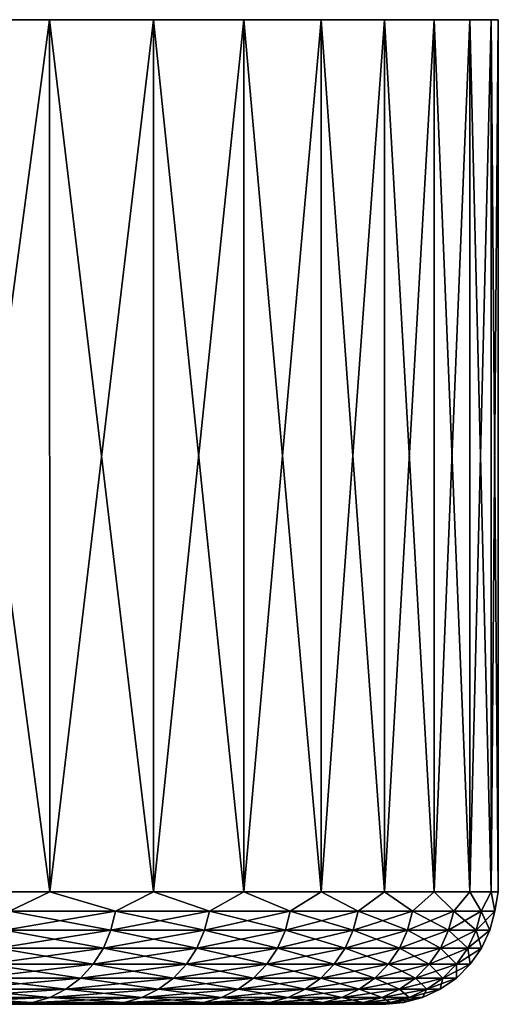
# Model space of a CAD drawing. Header units: metres. Extents: x -30 to 30, y -95 to 0.
# Tile 57 of 57: x 26.6 to 30, y -7 to 0. Entities that reach past the tile are written whole.
import ezdxf

# ---------------------------------------------------------------- set-up
doc = ezdxf.new("R2010")
doc.units = ezdxf.units.M
doc.layers.add('solid_122542', color=7, linetype='CONTINUOUS')

msp = doc.modelspace()

# ---------------------------------------------------------------- linework, layer by layer
at = {"layer": 'solid_122542'}
for points in [[(25.980755, -6.2, 15.000013), (26.808973, -6.2, 13.463988), (25.980762, 0, 15)], [(26.808298, 0, 13.464624), (26.808298, 0, -13.464624), (25.980762, 0, -15)], [(25.980762, 0, 15), (26.808298, 0, 13.464624), (25.980762, 0, -15)], [(26.808973, -6.2, 13.463988), (26.808298, 0, 13.464624), (25.980762, 0, 15)], [(27.546967, 0, 11.880849), (27.546967, 0, -11.880849), (26.808298, 0, -13.464624)], [(26.808298, 0, 13.464624), (27.546967, 0, 11.880849), (26.808298, 0, -13.464624)], [(27.546478, -6.2, 11.882404), (27.546967, 0, 11.880849), (26.808298, 0, 13.464624)], [(26.808973, -6.2, 13.463988), (27.546478, -6.2, 11.882404), (26.808298, 0, 13.464624)], [(27.546478, -6.2, 11.882404), (28.190775, -6.2, 10.260614), (27.546967, 0, 11.880849)], [(28.190145, 0, 10.262025), (28.190145, 0, -10.262025), (27.546967, 0, -11.880849)], [(27.546967, 0, 11.880849), (28.190145, 0, 10.262025), (27.546967, 0, -11.880849)], [(28.190775, -6.2, 10.260614), (28.190145, 0, 10.262025), (27.546967, 0, 11.880849)], [(28.739489, 0, 8.603558), (28.739489, 0, -8.603558), (28.190145, 0, -10.262025)], [(28.190145, 0, 10.262025), (28.739489, 0, 8.603558), (28.190145, 0, -10.262025)], [(28.739683, -6.2, 8.604105), (28.739489, 0, 8.603558), (28.190145, 0, 10.262025)], [(28.190775, -6.2, 10.260614), (28.739683, -6.2, 8.604105), (28.190145, 0, 10.262025)], [(29.191511, 0, 6.917713), (29.191511, 0, -6.917713), (28.739489, 0, -8.603558)], [(28.739489, 0, 8.603558), (29.191511, 0, 6.917713), (28.739489, 0, -8.603558)], [(29.191345, -6.2, 6.918483), (29.191511, 0, 6.917713), (28.739489, 0, 8.603558)], [(28.739683, -6.2, 8.604105), (29.191345, -6.2, 6.918483), (28.739489, 0, 8.603558)], [(29.191345, -6.2, 6.918483), (29.544231, -6.2, 5.20945), (29.191511, 0, 6.917713)], [(29.543743, 0, 5.21062), (29.543743, 0, -5.21062), (29.191511, 0, -6.917713)], [(29.191511, 0, 6.917713), (29.543743, 0, 5.21062), (29.191511, 0, -6.917713)], [(29.544231, -6.2, 5.20945), (29.543743, 0, 5.21062), (29.191511, 0, 6.917713)], [(29.7971, 0, 3.481276), (29.7971, 0, -3.481276), (29.543743, 0, -5.21062)], [(29.543743, 0, 5.21062), (29.7971, 0, 3.481276), (29.543743, 0, -5.21062)], [(29.79715, -6.2, 3.482791), (29.7971, 0, 3.481276), (29.543743, 0, 5.21062)], [(29.544231, -6.2, 5.20945), (29.79715, -6.2, 3.482791), (29.543743, 0, 5.21062)], [(29.949116, 0, 1.745626), (29.949116, 0, -1.745626), (29.7971, 0, -3.481276)], [(29.7971, 0, 3.481276), (29.949116, 0, 1.745626), (29.7971, 0, -3.481276)], [(29.949245, -6.2, 1.744346), (29.949116, 0, 1.745626), (29.7971, 0, 3.481276)], [(29.79715, -6.2, 3.482791), (29.949245, -6.2, 1.744346), (29.7971, 0, 3.481276)], [(29.949116, 0, 1.745626), (29.999649, 0), (29.949116, 0, -1.745626)], [(29.949245, -6.2, -1.744347), (29.949116, 0, -1.745626), (29.999649, 0)], [(30, -6.2, 0), (29.999649, 0), (29.949116, 0, 1.745626)], [(29.949245, -6.2, 1.744346), (30, -6.2, 0), (29.949116, 0, 1.745626)], [(30, -6.2, 0), (29.949245, -6.2, -1.744347), (29.999649, 0)], [(25.980755, -6.2, -15.000013), (25.980762, 0, -15), (26.808298, 0, -13.464624)], [(26.808973, -6.2, -13.463988), (25.980755, -6.2, -15.000013), (26.808298, 0, -13.464624)], [(26.808973, -6.2, -13.463988), (26.808298, 0, -13.464624), (27.546967, 0, -11.880849)], [(27.546478, -6.2, -11.882404), (26.808973, -6.2, -13.463988), (27.546967, 0, -11.880849)], [(27.546478, -6.2, -11.882404), (27.546967, 0, -11.880849), (28.190145, 0, -10.262025)], [(28.190775, -6.2, -10.260614), (27.546478, -6.2, -11.882404), (28.190145, 0, -10.262025)], [(28.190775, -6.2, -10.260614), (28.190145, 0, -10.262025), (28.739489, 0, -8.603558)], [(28.739683, -6.2, -8.604106), (28.190775, -6.2, -10.260614), (28.739489, 0, -8.603558)], [(28.739683, -6.2, -8.604106), (28.739489, 0, -8.603558), (29.191511, 0, -6.917713)], [(29.191345, -6.2, -6.918483), (28.739683, -6.2, -8.604106), (29.191511, 0, -6.917713)], [(29.191345, -6.2, -6.918483), (29.191511, 0, -6.917713), (29.543743, 0, -5.21062)], [(29.544231, -6.2, -5.209451), (29.191345, -6.2, -6.918483), (29.543743, 0, -5.21062)], [(29.544231, -6.2, -5.209451), (29.543743, 0, -5.21062), (29.7971, 0, -3.481276)], [(29.79715, -6.2, -3.482791), (29.544231, -6.2, -5.209451), (29.7971, 0, -3.481276)], [(29.79715, -6.2, -3.482791), (29.7971, 0, -3.481276), (29.949116, 0, -1.745626)], [(29.949245, -6.2, -1.744347), (29.79715, -6.2, -3.482791), (29.949116, 0, -1.745626)], [(26.522238, -6.338919, -13.994348), (25.980755, -6.2, -15.000013), (26.808973, -6.2, -13.463988)], [(26.522238, -6.338919, 13.994348), (26.808973, -6.2, 13.463988), (25.980755, -6.2, 15.000013)], [(26.522238, -6.338919, -13.994348), (26.808973, -6.2, -13.463988), (27.277905, -6.338919, -12.457401)], [(27.277905, -6.338919, 12.457401), (26.808973, -6.2, 13.463988), (26.522238, -6.338919, 13.994348)], [(27.277905, -6.338919, -12.457401), (26.808973, -6.2, -13.463988), (27.546478, -6.2, -11.882404)], [(27.277905, -6.338919, 12.457401), (27.546478, -6.2, 11.882404), (26.808973, -6.2, 13.463988)], [(27.277905, -6.338919, -12.457401), (27.546478, -6.2, -11.882404), (27.944595, -6.338919, -10.879822)], [(27.944595, -6.338919, 10.879822), (27.546478, -6.2, 11.882404), (27.277905, -6.338919, 12.457401)], [(27.944595, -6.338919, -10.879822), (27.546478, -6.2, -11.882404), (28.190775, -6.2, -10.260614)], [(27.944595, -6.338919, 10.879822), (28.190775, -6.2, 10.260614), (27.546478, -6.2, 11.882404)], [(27.944595, -6.338919, -10.879822), (28.190775, -6.2, -10.260614), (28.520136, -6.338919, -9.266754)], [(28.520136, -6.338919, 9.266754), (28.190775, -6.2, 10.260614), (27.944595, -6.338919, 10.879822)], [(28.520136, -6.338919, -9.266754), (28.190775, -6.2, -10.260614), (28.739683, -6.2, -8.604106)], [(28.520136, -6.338919, 9.266754), (28.739683, -6.2, 8.604105), (28.190775, -6.2, 10.260614)], [(28.520136, -6.338919, -9.266754), (28.739683, -6.2, -8.604106), (29.002651, -6.338919, -7.62346)], [(29.002651, -6.338919, 7.62346), (28.739683, -6.2, 8.604105), (28.520136, -6.338919, 9.266754)], [(29.002651, -6.338919, -7.62346), (28.739683, -6.2, -8.604106), (29.191345, -6.2, -6.918483)], [(29.002651, -6.338919, 7.62346), (29.191345, -6.2, 6.918483), (28.739683, -6.2, 8.604105)], [(29.002651, -6.338919, -7.62346), (29.191345, -6.2, -6.918483), (29.390566, -6.338919, -5.9553)], [(29.390566, -6.338919, 5.9553), (29.191345, -6.2, 6.918483), (29.002651, -6.338919, 7.62346)], [(29.390566, -6.338919, -5.9553), (29.191345, -6.2, -6.918483), (29.544231, -6.2, -5.209451)], [(29.390566, -6.338919, 5.9553), (29.544231, -6.2, 5.20945), (29.191345, -6.2, 6.918483)], [(29.390566, -6.338919, -5.9553), (29.544231, -6.2, -5.209451), (29.682613, -6.338919, -4.267715)], [(29.682613, -6.338919, 4.267715), (29.544231, -6.2, 5.20945), (29.390566, -6.338919, 5.9553)], [(29.682613, -6.338919, -4.267715), (29.544231, -6.2, -5.209451), (29.79715, -6.2, -3.482791)], [(29.682613, -6.338919, 4.267715), (29.79715, -6.2, 3.482791), (29.544231, -6.2, 5.20945)], [(29.682613, -6.338919, -4.267715), (29.79715, -6.2, -3.482791), (29.877842, -6.338919, -2.56621)], [(29.877842, -6.338919, 2.56621), (29.79715, -6.2, 3.482791), (29.682613, -6.338919, 4.267715)], [(29.877842, -6.338919, -2.56621), (29.79715, -6.2, -3.482791), (29.949245, -6.2, -1.744347)], [(29.877842, -6.338919, 2.56621), (29.949245, -6.2, 1.744346), (29.79715, -6.2, 3.482791)], [(29.877842, -6.338919, -2.56621), (29.949245, -6.2, -1.744347), (29.975616, -6.338919, -0.856334)], [(29.975616, -6.338919, 0.856334), (29.949245, -6.2, 1.744346), (29.877842, -6.338919, 2.56621)], [(29.975616, -6.338919, -0.856334), (29.949245, -6.2, -1.744347), (30, -6.2, 0)], [(29.975616, -6.338919, 0.856334), (30, -6.2, 0), (29.949245, -6.2, 1.744346)], [(29.975616, -6.338919, -0.856334), (30, -6.2, 0), (29.975616, -6.338919, 0.856334)], [(26.522238, -6.338919, 13.994348), (26.490276, -6.473747, 13.977483), (27.245029, -6.473747, 12.442389)], [(27.277905, -6.338919, -12.457401), (27.245029, -6.473747, -12.442389), (26.490276, -6.473747, -13.977483)], [(26.522238, -6.338919, -13.994348), (27.277905, -6.338919, -12.457401), (26.490276, -6.473747, -13.977483)], [(27.277905, -6.338919, 12.457401), (26.522238, -6.338919, 13.994348), (27.245029, -6.473747, 12.442389)], [(27.277905, -6.338919, 12.457401), (27.245029, -6.473747, 12.442389), (27.910917, -6.473747, 10.86671)], [(27.944595, -6.338919, -10.879822), (27.910917, -6.473747, -10.86671), (27.245029, -6.473747, -12.442389)], [(27.277905, -6.338919, -12.457401), (27.944595, -6.338919, -10.879822), (27.245029, -6.473747, -12.442389)], [(27.944595, -6.338919, 10.879822), (27.277905, -6.338919, 12.457401), (27.910917, -6.473747, 10.86671)], [(27.944595, -6.338919, 10.879822), (27.910917, -6.473747, 10.86671), (28.485765, -6.473747, 9.255587)], [(28.520136, -6.338919, -9.266754), (28.485765, -6.473747, -9.255587), (27.910917, -6.473747, -10.86671)], [(27.944595, -6.338919, -10.879822), (28.520136, -6.338919, -9.266754), (27.910917, -6.473747, -10.86671)], [(28.520136, -6.338919, 9.266754), (27.944595, -6.338919, 10.879822), (28.485765, -6.473747, 9.255587)], [(28.520136, -6.338919, 9.266754), (28.485765, -6.473747, 9.255587), (28.967699, -6.473747, 7.614273)], [(29.002651, -6.338919, -7.62346), (28.967699, -6.473747, -7.614273), (28.485765, -6.473747, -9.255587)], [(28.520136, -6.338919, -9.266754), (29.002651, -6.338919, -7.62346), (28.485765, -6.473747, -9.255587)], [(29.002651, -6.338919, 7.62346), (28.520136, -6.338919, 9.266754), (28.967699, -6.473747, 7.614273)], [(29.002651, -6.338919, 7.62346), (28.967699, -6.473747, 7.614273), (29.355145, -6.473747, 5.948123)], [(29.390566, -6.338919, -5.9553), (29.355145, -6.473747, -5.948123), (28.967699, -6.473747, -7.614273)], [(29.002651, -6.338919, -7.62346), (29.390566, -6.338919, -5.9553), (28.967699, -6.473747, -7.614273)], [(29.390566, -6.338919, 5.9553), (29.002651, -6.338919, 7.62346), (29.355145, -6.473747, 5.948123)], [(29.390566, -6.338919, 5.9553), (29.355145, -6.473747, 5.948123), (29.646841, -6.473747, 4.262572)], [(29.682613, -6.338919, -4.267715), (29.646841, -6.473747, -4.262572), (29.355145, -6.473747, -5.948123)], [(29.390566, -6.338919, -5.9553), (29.682613, -6.338919, -4.267715), (29.355145, -6.473747, -5.948123)], [(29.682613, -6.338919, 4.267715), (29.390566, -6.338919, 5.9553), (29.646841, -6.473747, 4.262572)], [(29.682613, -6.338919, 4.267715), (29.646841, -6.473747, 4.262572), (29.841835, -6.473747, 2.563118)], [(29.877842, -6.338919, -2.56621), (29.841835, -6.473747, -2.563118), (29.646841, -6.473747, -4.262572)], [(29.682613, -6.338919, -4.267715), (29.877842, -6.338919, -2.56621), (29.646841, -6.473747, -4.262572)], [(29.877842, -6.338919, 2.56621), (29.682613, -6.338919, 4.267715), (29.841835, -6.473747, 2.563118)], [(29.877842, -6.338919, 2.56621), (29.841835, -6.473747, 2.563118), (29.939491, -6.473747, 0.855302)], [(29.975616, -6.338919, -0.856334), (29.939491, -6.473747, -0.855302), (29.841835, -6.473747, -2.563118)], [(29.877842, -6.338919, -2.56621), (29.975616, -6.338919, -0.856334), (29.841835, -6.473747, -2.563118)], [(29.975616, -6.338919, 0.856334), (29.877842, -6.338919, 2.56621), (29.939491, -6.473747, 0.855302)], [(29.975616, -6.338919, 0.856334), (29.939491, -6.473747, 0.855302), (29.939491, -6.473747, -0.855302)], [(29.975616, -6.338919, -0.856334), (29.975616, -6.338919, 0.856334), (29.939491, -6.473747, -0.855302)], [(26.490276, -6.473747, 13.977483), (26.43807, -6.600242, 13.949937), (27.191339, -6.600242, 12.417869)], [(27.245029, -6.473747, -12.442389), (27.191339, -6.600242, -12.417869), (26.43807, -6.600242, -13.949937)], [(26.490276, -6.473747, -13.977483), (27.245029, -6.473747, -12.442389), (26.43807, -6.600242, -13.949937)], [(27.245029, -6.473747, 12.442389), (26.490276, -6.473747, 13.977483), (27.191339, -6.600242, 12.417869)], [(27.245029, -6.473747, 12.442389), (27.191339, -6.600242, 12.417869), (27.855913, -6.600242, 10.845295)], [(27.910917, -6.473747, -10.86671), (27.855913, -6.600242, -10.845295), (27.191339, -6.600242, -12.417869)], [(27.245029, -6.473747, -12.442389), (27.910917, -6.473747, -10.86671), (27.191339, -6.600242, -12.417869)], [(27.910917, -6.473747, 10.86671), (27.245029, -6.473747, 12.442389), (27.855913, -6.600242, 10.845295)], [(27.910917, -6.473747, 10.86671), (27.855913, -6.600242, 10.845295), (28.429628, -6.600242, 9.237347)], [(28.485765, -6.473747, -9.255587), (28.429628, -6.600242, -9.237347), (27.855913, -6.600242, -10.845295)], [(27.910917, -6.473747, -10.86671), (28.485765, -6.473747, -9.255587), (27.855913, -6.600242, -10.845295)], [(28.485765, -6.473747, 9.255587), (27.910917, -6.473747, 10.86671), (28.429628, -6.600242, 9.237347)], [(28.485765, -6.473747, 9.255587), (28.429628, -6.600242, 9.237347), (28.910612, -6.600242, 7.599267)], [(28.967699, -6.473747, -7.614273), (28.910612, -6.600242, -7.599267), (28.429628, -6.600242, -9.237347)], [(28.485765, -6.473747, -9.255587), (28.967699, -6.473747, -7.614273), (28.429628, -6.600242, -9.237347)], [(28.967699, -6.473747, 7.614273), (28.485765, -6.473747, 9.255587), (28.910612, -6.600242, 7.599267)], [(28.967699, -6.473747, 7.614273), (28.910612, -6.600242, 7.599267), (29.297295, -6.600242, 5.936401)], [(29.355145, -6.473747, -5.948123), (29.297295, -6.600242, -5.936401), (28.910612, -6.600242, -7.599267)], [(28.967699, -6.473747, -7.614273), (29.355145, -6.473747, -5.948123), (28.910612, -6.600242, -7.599267)], [(29.355145, -6.473747, 5.948123), (28.967699, -6.473747, 7.614273), (29.297295, -6.600242, 5.936401)], [(29.355145, -6.473747, 5.948123), (29.297295, -6.600242, 5.936401), (29.588417, -6.600242, 4.254172)], [(29.646841, -6.473747, -4.262572), (29.588417, -6.600242, -4.254172), (29.297295, -6.600242, -5.936401)], [(29.355145, -6.473747, -5.948123), (29.646841, -6.473747, -4.262572), (29.297295, -6.600242, -5.936401)], [(29.646841, -6.473747, 4.262572), (29.355145, -6.473747, 5.948123), (29.588417, -6.600242, 4.254172)], [(29.646841, -6.473747, 4.262572), (29.588417, -6.600242, 4.254172), (29.783026, -6.600242, 2.558066)], [(29.841835, -6.473747, -2.563118), (29.783026, -6.600242, -2.558066), (29.588417, -6.600242, -4.254172)], [(29.646841, -6.473747, -4.262572), (29.841835, -6.473747, -2.563118), (29.588417, -6.600242, -4.254172)], [(29.841835, -6.473747, 2.563118), (29.646841, -6.473747, 4.262572), (29.783026, -6.600242, 2.558066)], [(29.841835, -6.473747, 2.563118), (29.783026, -6.600242, 2.558066), (29.880489, -6.600242, 0.853617)], [(29.939491, -6.473747, -0.855302), (29.880489, -6.600242, -0.853617), (29.783026, -6.600242, -2.558066)], [(29.841835, -6.473747, -2.563118), (29.939491, -6.473747, -0.855302), (29.783026, -6.600242, -2.558066)], [(29.939491, -6.473747, 0.855302), (29.841835, -6.473747, 2.563118), (29.880489, -6.600242, 0.853617)], [(29.939491, -6.473747, 0.855302), (29.880489, -6.600242, 0.853617), (29.880489, -6.600242, -0.853617)], [(29.939491, -6.473747, -0.855302), (29.939491, -6.473747, 0.855302), (29.880489, -6.600242, -0.853617)], [(26.43807, -6.600242, 13.949937), (26.367216, -6.714551, 13.912551), (27.118464, -6.714551, 12.384587)], [(27.191339, -6.600242, -12.417869), (27.118464, -6.714551, -12.384587), (26.367216, -6.714551, -13.912551)], [(26.43807, -6.600242, -13.949937), (27.191339, -6.600242, -12.417869), (26.367216, -6.714551, -13.912551)], [(27.191339, -6.600242, 12.417869), (26.43807, -6.600242, 13.949937), (27.118464, -6.714551, 12.384587)], [(27.191339, -6.600242, 12.417869), (27.118464, -6.714551, 12.384587), (27.781258, -6.714551, 10.816229)], [(27.855913, -6.600242, -10.845295), (27.781258, -6.714551, -10.816229), (27.118464, -6.714551, -12.384587)], [(27.191339, -6.600242, -12.417869), (27.855913, -6.600242, -10.845295), (27.118464, -6.714551, -12.384587)], [(27.855913, -6.600242, 10.845295), (27.191339, -6.600242, 12.417869), (27.781258, -6.714551, 10.816229)], [(27.855913, -6.600242, 10.845295), (27.781258, -6.714551, 10.816229), (28.353436, -6.714551, 9.212589)], [(28.429628, -6.600242, -9.237347), (28.353436, -6.714551, -9.212589), (27.781258, -6.714551, -10.816229)], [(27.855913, -6.600242, -10.845295), (28.429628, -6.600242, -9.237347), (27.781258, -6.714551, -10.816229)], [(28.429628, -6.600242, 9.237347), (27.855913, -6.600242, 10.845295), (28.353436, -6.714551, 9.212589)], [(28.429628, -6.600242, 9.237347), (28.353436, -6.714551, 9.212589), (28.83313, -6.714551, 7.578901)], [(28.910612, -6.600242, -7.599267), (28.83313, -6.714551, -7.578901), (28.353436, -6.714551, -9.212589)], [(28.429628, -6.600242, -9.237347), (28.910612, -6.600242, -7.599267), (28.353436, -6.714551, -9.212589)], [(28.910612, -6.600242, 7.599267), (28.429628, -6.600242, 9.237347), (28.83313, -6.714551, 7.578901)], [(28.910612, -6.600242, 7.599267), (28.83313, -6.714551, 7.578901), (29.218777, -6.714551, 5.920491)], [(29.297295, -6.600242, -5.936401), (29.218777, -6.714551, -5.920491), (28.83313, -6.714551, -7.578901)], [(28.910612, -6.600242, -7.599267), (29.297295, -6.600242, -5.936401), (28.83313, -6.714551, -7.578901)], [(29.297295, -6.600242, 5.936401), (28.910612, -6.600242, 7.599267), (29.218777, -6.714551, 5.920491)], [(29.297295, -6.600242, 5.936401), (29.218777, -6.714551, 5.920491), (29.509117, -6.714551, 4.242771)], [(29.588417, -6.600242, -4.254172), (29.509117, -6.714551, -4.242771), (29.218777, -6.714551, -5.920491)], [(29.297295, -6.600242, -5.936401), (29.588417, -6.600242, -4.254172), (29.218777, -6.714551, -5.920491)], [(29.588417, -6.600242, 4.254172), (29.297295, -6.600242, 5.936401), (29.509117, -6.714551, 4.242771)], [(29.588417, -6.600242, 4.254172), (29.509117, -6.714551, 4.242771), (29.703205, -6.714551, 2.551211)], [(29.783026, -6.600242, -2.558066), (29.703205, -6.714551, -2.551211), (29.509117, -6.714551, -4.242771)], [(29.588417, -6.600242, -4.254172), (29.783026, -6.600242, -2.558066), (29.509117, -6.714551, -4.242771)], [(29.783026, -6.600242, 2.558066), (29.588417, -6.600242, 4.254172), (29.703205, -6.714551, 2.551211)], [(29.783026, -6.600242, 2.558066), (29.703205, -6.714551, 2.551211), (29.800409, -6.714551, 0.851329)], [(29.880489, -6.600242, -0.853617), (29.800409, -6.714551, -0.851329), (29.703205, -6.714551, -2.551211)], [(29.783026, -6.600242, -2.558066), (29.880489, -6.600242, -0.853617), (29.703205, -6.714551, -2.551211)], [(29.880489, -6.600242, 0.853617), (29.783026, -6.600242, 2.558066), (29.800409, -6.714551, 0.851329)], [(29.880489, -6.600242, 0.853617), (29.800409, -6.714551, 0.851329), (29.800409, -6.714551, -0.851329)], [(29.880489, -6.600242, -0.853617), (29.880489, -6.600242, 0.853617), (29.800409, -6.714551, -0.851329)], [(26.367216, -6.714551, 13.912551), (26.279865, -6.813194, 13.866461), (27.028625, -6.813194, 12.343559)], [(27.118464, -6.714551, -12.384587), (27.028625, -6.813194, -12.343559), (26.279865, -6.813194, -13.866461)], [(26.367216, -6.714551, -13.912551), (27.118464, -6.714551, -12.384587), (26.279865, -6.813194, -13.866461)], [(27.118464, -6.714551, 12.384587), (26.367216, -6.714551, 13.912551), (27.028625, -6.813194, 12.343559)], [(27.118464, -6.714551, 12.384587), (27.028625, -6.813194, 12.343559), (27.689224, -6.813194, 10.780396)], [(27.781258, -6.714551, -10.816229), (27.689224, -6.813194, -10.780396), (27.028625, -6.813194, -12.343559)], [(27.118464, -6.714551, -12.384587), (27.781258, -6.714551, -10.816229), (27.028625, -6.813194, -12.343559)], [(27.781258, -6.714551, 10.816229), (27.118464, -6.714551, 12.384587), (27.689224, -6.813194, 10.780396)], [(27.781258, -6.714551, 10.816229), (27.689224, -6.813194, 10.780396), (28.259504, -6.813194, 9.18207)], [(28.353436, -6.714551, -9.212589), (28.259504, -6.813194, -9.18207), (27.689224, -6.813194, -10.780396)], [(27.781258, -6.714551, -10.816229), (28.353436, -6.714551, -9.212589), (27.689224, -6.813194, -10.780396)], [(28.353436, -6.714551, 9.212589), (27.781258, -6.714551, 10.816229), (28.259504, -6.813194, 9.18207)], [(28.353436, -6.714551, 9.212589), (28.259504, -6.813194, 9.18207), (28.73761, -6.813194, 7.553793)], [(28.83313, -6.714551, -7.578901), (28.73761, -6.813194, -7.553793), (28.259504, -6.813194, -9.18207)], [(28.353436, -6.714551, -9.212589), (28.83313, -6.714551, -7.578901), (28.259504, -6.813194, -9.18207)], [(28.83313, -6.714551, 7.578901), (28.353436, -6.714551, 9.212589), (28.73761, -6.813194, 7.553793)], [(28.83313, -6.714551, 7.578901), (28.73761, -6.813194, 7.553793), (29.121979, -6.813194, 5.900878)], [(29.218777, -6.714551, -5.920491), (29.121979, -6.813194, -5.900878), (28.73761, -6.813194, -7.553793)], [(28.83313, -6.714551, -7.578901), (29.218777, -6.714551, -5.920491), (28.73761, -6.813194, -7.553793)], [(29.218777, -6.714551, 5.920491), (28.83313, -6.714551, 7.578901), (29.121979, -6.813194, 5.900878)], [(29.218777, -6.714551, 5.920491), (29.121979, -6.813194, 5.900878), (29.411358, -6.813194, 4.228715)], [(29.509117, -6.714551, -4.242771), (29.411358, -6.813194, -4.228715), (29.121979, -6.813194, -5.900878)], [(29.218777, -6.714551, -5.920491), (29.509117, -6.714551, -4.242771), (29.121979, -6.813194, -5.900878)], [(29.509117, -6.714551, 4.242771), (29.218777, -6.714551, 5.920491), (29.411358, -6.813194, 4.228715)], [(29.509117, -6.714551, 4.242771), (29.411358, -6.813194, 4.228715), (29.604803, -6.813194, 2.542759)], [(29.703205, -6.714551, -2.551211), (29.604803, -6.813194, -2.542759), (29.411358, -6.813194, -4.228715)], [(29.509117, -6.714551, -4.242771), (29.703205, -6.714551, -2.551211), (29.411358, -6.813194, -4.228715)], [(29.703205, -6.714551, 2.551211), (29.509117, -6.714551, 4.242771), (29.604803, -6.813194, 2.542759)], [(29.703205, -6.714551, 2.551211), (29.604803, -6.813194, 2.542759), (29.701685, -6.813194, 0.848509)], [(29.800409, -6.714551, -0.851329), (29.701685, -6.813194, -0.848509), (29.604803, -6.813194, -2.542759)], [(29.703205, -6.714551, -2.551211), (29.800409, -6.714551, -0.851329), (29.604803, -6.813194, -2.542759)], [(29.800409, -6.714551, 0.851329), (29.701685, -6.813194, 0.848509), (29.701685, -6.813194, -0.848509)], [(29.800409, -6.714551, 0.851329), (29.703205, -6.714551, 2.551211), (29.701685, -6.813194, 0.848509)], [(29.800409, -6.714551, -0.851329), (29.800409, -6.714551, 0.851329), (29.701685, -6.813194, -0.848509)], [(26.279865, -6.813194, 13.866461), (26.17868, -6.893169, 13.81307), (26.924557, -6.893169, 12.296033)], [(27.028625, -6.813194, -12.343559), (26.924557, -6.893169, -12.296033), (26.17868, -6.893169, -13.81307)], [(26.279865, -6.813194, -13.866461), (27.028625, -6.813194, -12.343559), (26.17868, -6.893169, -13.81307)], [(27.028625, -6.813194, 12.343559), (26.279865, -6.813194, 13.866461), (26.924557, -6.893169, 12.296033)], [(27.028625, -6.813194, 12.343559), (26.924557, -6.893169, 12.296033), (27.582611, -6.893169, 10.738889)], [(27.689224, -6.813194, -10.780396), (27.582611, -6.893169, -10.738889), (26.924557, -6.893169, -12.296033)], [(27.028625, -6.813194, -12.343559), (27.689224, -6.813194, -10.780396), (26.924557, -6.893169, -12.296033)], [(27.689224, -6.813194, 10.780396), (27.028625, -6.813194, 12.343559), (27.582611, -6.893169, 10.738889)], [(27.689224, -6.813194, 10.780396), (27.582611, -6.893169, 10.738889), (28.150698, -6.893169, 9.146716)], [(28.259504, -6.813194, -9.18207), (28.150698, -6.893169, -9.146716), (27.582611, -6.893169, -10.738889)], [(27.689224, -6.813194, -10.780396), (28.259504, -6.813194, -9.18207), (27.582611, -6.893169, -10.738889)], [(28.259504, -6.813194, 9.18207), (27.689224, -6.813194, 10.780396), (28.150698, -6.893169, 9.146716)], [(28.259504, -6.813194, 9.18207), (28.150698, -6.893169, 9.146716), (28.626963, -6.893169, 7.524709)], [(28.73761, -6.813194, -7.553793), (28.626963, -6.893169, -7.524709), (28.150698, -6.893169, -9.146716)], [(28.259504, -6.813194, -9.18207), (28.73761, -6.813194, -7.553793), (28.150698, -6.893169, -9.146716)], [(28.73761, -6.813194, 7.553793), (28.259504, -6.813194, 9.18207), (28.626963, -6.893169, 7.524709)], [(28.73761, -6.813194, 7.553793), (28.626963, -6.893169, 7.524709), (29.009851, -6.893169, 5.878158)], [(29.121979, -6.813194, -5.900878), (29.009851, -6.893169, -5.878158), (28.626963, -6.893169, -7.524709)], [(28.73761, -6.813194, -7.553793), (29.121979, -6.813194, -5.900878), (28.626963, -6.893169, -7.524709)], [(29.121979, -6.813194, 5.900878), (28.73761, -6.813194, 7.553793), (29.009851, -6.893169, 5.878158)], [(29.121979, -6.813194, 5.900878), (29.009851, -6.893169, 5.878158), (29.298117, -6.893169, 4.212433)], [(29.411358, -6.813194, -4.228715), (29.298117, -6.893169, -4.212433), (29.009851, -6.893169, -5.878158)], [(29.121979, -6.813194, -5.900878), (29.411358, -6.813194, -4.228715), (29.009851, -6.893169, -5.878158)], [(29.411358, -6.813194, 4.228715), (29.121979, -6.813194, 5.900878), (29.298117, -6.893169, 4.212433)], [(29.411358, -6.813194, 4.228715), (29.298117, -6.893169, 4.212433), (29.490816, -6.893169, 2.532969)], [(29.604803, -6.813194, -2.542759), (29.490816, -6.893169, -2.532969), (29.298117, -6.893169, -4.212433)], [(29.411358, -6.813194, -4.228715), (29.604803, -6.813194, -2.542759), (29.298117, -6.893169, -4.212433)], [(29.604803, -6.813194, 2.542759), (29.411358, -6.813194, 4.228715), (29.490816, -6.893169, 2.532969)], [(29.604803, -6.813194, 2.542759), (29.490816, -6.893169, 2.532969), (29.587324, -6.893169, 0.845242)], [(29.701685, -6.813194, -0.848509), (29.587324, -6.893169, -0.845242), (29.490816, -6.893169, -2.532969)], [(29.604803, -6.813194, -2.542759), (29.701685, -6.813194, -0.848509), (29.490816, -6.893169, -2.532969)], [(29.701685, -6.813194, 0.848509), (29.587324, -6.893169, 0.845242), (29.587324, -6.893169, -0.845242)], [(29.701685, -6.813194, 0.848509), (29.604803, -6.813194, 2.542759), (29.587324, -6.893169, 0.845242)], [(29.701685, -6.813194, -0.848509), (29.701685, -6.813194, 0.848509), (29.587324, -6.893169, -0.845242)], [(26.17868, -6.893169, 13.81307), (26.06674, -6.95204, 13.754006), (26.809427, -6.95204, 12.243456)], [(26.924557, -6.893169, -12.296033), (26.809427, -6.95204, -12.243456), (26.06674, -6.95204, -13.754006)], [(26.17868, -6.893169, -13.81307), (26.924557, -6.893169, -12.296033), (26.06674, -6.95204, -13.754006)], [(26.924557, -6.893169, 12.296033), (26.17868, -6.893169, 13.81307), (26.809427, -6.95204, 12.243456)], [(26.924557, -6.893169, 12.296033), (26.809427, -6.95204, 12.243456), (27.464668, -6.95204, 10.692969)], [(27.582611, -6.893169, -10.738889), (27.464668, -6.95204, -10.692969), (26.809427, -6.95204, -12.243456)], [(26.924557, -6.893169, -12.296033), (27.582611, -6.893169, -10.738889), (26.809427, -6.95204, -12.243456)], [(27.582611, -6.893169, 10.738889), (26.924557, -6.893169, 12.296033), (27.464668, -6.95204, 10.692969)], [(27.582611, -6.893169, 10.738889), (27.464668, -6.95204, 10.692969), (28.030325, -6.95204, 9.107605)], [(28.150698, -6.893169, -9.146716), (28.030325, -6.95204, -9.107605), (27.464668, -6.95204, -10.692969)], [(27.582611, -6.893169, -10.738889), (28.150698, -6.893169, -9.146716), (27.464668, -6.95204, -10.692969)], [(28.150698, -6.893169, 9.146716), (27.582611, -6.893169, 10.738889), (28.030325, -6.95204, 9.107605)], [(28.150698, -6.893169, 9.146716), (28.030325, -6.95204, 9.107605), (28.504553, -6.95204, 7.492533)], [(28.626963, -6.893169, -7.524709), (28.504553, -6.95204, -7.492533), (28.030325, -6.95204, -9.107605)], [(28.150698, -6.893169, -9.146716), (28.626963, -6.893169, -7.524709), (28.030325, -6.95204, -9.107605)], [(28.626963, -6.893169, 7.524709), (28.150698, -6.893169, 9.146716), (28.504553, -6.95204, 7.492533)], [(28.626963, -6.893169, 7.524709), (28.504553, -6.95204, 7.492533), (28.885805, -6.95204, 5.853023)], [(29.009851, -6.893169, -5.878158), (28.885805, -6.95204, -5.853023), (28.504553, -6.95204, -7.492533)], [(28.626963, -6.893169, -7.524709), (29.009851, -6.893169, -5.878158), (28.504553, -6.95204, -7.492533)], [(29.009851, -6.893169, 5.878158), (28.626963, -6.893169, 7.524709), (28.885805, -6.95204, 5.853023)], [(29.009851, -6.893169, 5.878158), (28.885805, -6.95204, 5.853023), (29.172838, -6.95204, 4.194421)], [(29.298117, -6.893169, -4.212433), (29.172838, -6.95204, -4.194421), (28.885805, -6.95204, -5.853023)], [(29.009851, -6.893169, -5.878158), (29.298117, -6.893169, -4.212433), (28.885805, -6.95204, -5.853023)], [(29.298117, -6.893169, 4.212433), (29.009851, -6.893169, 5.878158), (29.172838, -6.95204, 4.194421)], [(29.298117, -6.893169, 4.212433), (29.172838, -6.95204, 4.194421), (29.364714, -6.95204, 2.522138)], [(29.490816, -6.893169, -2.532969), (29.364714, -6.95204, -2.522138), (29.172838, -6.95204, -4.194421)], [(29.298117, -6.893169, -4.212433), (29.490816, -6.893169, -2.532969), (29.172838, -6.95204, -4.194421)], [(29.490816, -6.893169, 2.532969), (29.298117, -6.893169, 4.212433), (29.364714, -6.95204, 2.522138)], [(29.490816, -6.893169, 2.532969), (29.364714, -6.95204, 2.522138), (29.46081, -6.95204, 0.841628)], [(29.587324, -6.893169, -0.845242), (29.46081, -6.95204, -0.841628), (29.364714, -6.95204, -2.522138)], [(29.490816, -6.893169, -2.532969), (29.587324, -6.893169, -0.845242), (29.364714, -6.95204, -2.522138)], [(29.587324, -6.893169, 0.845242), (29.46081, -6.95204, 0.841628), (29.46081, -6.95204, -0.841628)], [(29.587324, -6.893169, 0.845242), (29.490816, -6.893169, 2.532969), (29.46081, -6.95204, 0.841628)], [(29.587324, -6.893169, -0.845242), (29.587324, -6.893169, 0.845242), (29.46081, -6.95204, -0.841628)], [(26.06674, -6.95204, 13.754006), (25.947454, -6.988015, 13.691066), (26.686743, -6.988015, 12.187428)], [(26.809427, -6.95204, -12.243456), (26.686743, -6.988015, -12.187428), (25.947454, -6.988015, -13.691066)], [(26.06674, -6.95204, -13.754006), (26.809427, -6.95204, -12.243456), (25.947454, -6.988015, -13.691066)], [(26.686743, -6.988015, 12.187428), (25.947454, -6.988015, 13.691066), (26.360638, -7, 12.559334)], [(25.947454, -6.988015, -13.691066), (26.686743, -6.988015, -12.187428), (25.976192, -7, -13.336481)], [(26.686743, -6.988015, -12.187428), (26.360609, -7, -12.559396), (25.976192, -7, -13.336481)], [(26.809427, -6.95204, 12.243456), (26.06674, -6.95204, 13.754006), (26.686743, -6.988015, 12.187428)], [(26.686743, -6.988015, -12.187428), (26.721876, -7, -11.771522), (26.360609, -7, -12.559396)], [(26.360609, -7, -12.559396), (26.721876, -7, -11.771522), (26.360638, -7, 12.559334)], [(26.686743, -6.988015, 12.187428), (26.360638, -7, 12.559334), (26.721903, -7, 11.771459)], [(26.721876, -7, -11.771522), (26.721903, -7, 11.771459), (26.360638, -7, 12.559334)], [(26.809427, -6.95204, 12.243456), (26.686743, -6.988015, 12.187428), (27.338985, -6.988015, 10.644036)], [(27.464668, -6.95204, -10.692969), (27.338985, -6.988015, -10.644036), (26.686743, -6.988015, -12.187428)], [(26.809427, -6.95204, -12.243456), (27.464668, -6.95204, -10.692969), (26.686743, -6.988015, -12.187428)], [(26.686743, -6.988015, 12.187428), (26.721903, -7, 11.771459), (27.059032, -7, 10.974844)], [(27.338985, -6.988015, 10.644036), (26.686743, -6.988015, 12.187428), (27.059032, -7, 10.974844)], [(26.686743, -6.988015, -12.187428), (27.338985, -6.988015, -10.644036), (26.721876, -7, -11.771522)], [(27.338985, -6.988015, -10.644036), (27.059008, -7, -10.974908), (26.721876, -7, -11.771522)], [(26.721876, -7, -11.771522), (27.059008, -7, -10.974908), (26.721903, -7, 11.771459)], [(27.059008, -7, -10.974908), (27.059032, -7, 10.974844), (26.721903, -7, 11.771459)], [(27.464668, -6.95204, 10.692969), (26.809427, -6.95204, 12.243456), (27.338985, -6.988015, 10.644036)], [(27.338985, -6.988015, -10.644036), (27.371561, -7, -10.170248), (27.059008, -7, -10.974908)], [(27.059008, -7, -10.974908), (27.371561, -7, -10.170248), (27.059032, -7, 10.974844)], [(27.338985, -6.988015, 10.644036), (27.059032, -7, 10.974844), (27.371586, -7, 10.170183)], [(27.371561, -7, -10.170248), (27.371586, -7, 10.170183), (27.059032, -7, 10.974844)], [(27.464668, -6.95204, 10.692969), (27.338985, -6.988015, 10.644036), (27.902054, -6.988015, 9.065927)], [(28.030325, -6.95204, -9.107605), (27.902054, -6.988015, -9.065927), (27.338985, -6.988015, -10.644036)], [(27.464668, -6.95204, -10.692969), (28.030325, -6.95204, -9.107605), (27.338985, -6.988015, -10.644036)], [(27.338985, -6.988015, 10.644036), (27.371586, -7, 10.170183), (27.660812, -7, 9.354369)], [(27.902054, -6.988015, 9.065927), (27.338985, -6.988015, 10.644036), (27.660812, -7, 9.354369)], [(27.338985, -6.988015, -10.644036), (27.902054, -6.988015, -9.065927), (27.371561, -7, -10.170248)], [(27.902054, -6.988015, -9.065927), (27.660791, -7, -9.354435), (27.371561, -7, -10.170248)], [(27.371561, -7, -10.170248), (27.660791, -7, -9.354435), (27.371586, -7, 10.170183)], [(27.660791, -7, -9.354435), (27.660812, -7, 9.354369), (27.371586, -7, 10.170183)], [(28.030325, -6.95204, 9.107605), (27.464668, -6.95204, 10.692969), (27.902054, -6.988015, 9.065927)], [(27.902054, -6.988015, -9.065927), (27.926226, -7, -8.529126), (27.660791, -7, -9.354435)], [(27.660791, -7, -9.354435), (27.926226, -7, -8.529126), (27.660812, -7, 9.354369)], [(27.902054, -6.988015, 9.065927), (27.660812, -7, 9.354369), (27.926245, -7, 8.52906)], [(27.926226, -7, -8.529126), (27.926245, -7, 8.52906), (27.660812, -7, 9.354369)], [(28.030325, -6.95204, 9.107605), (27.902054, -6.988015, 9.065927), (28.374111, -6.988015, 7.458246)], [(28.504553, -6.95204, -7.492533), (28.374111, -6.988015, -7.458246), (27.902054, -6.988015, -9.065927)], [(28.030325, -6.95204, -9.107605), (28.504553, -6.95204, -7.492533), (27.902054, -6.988015, -9.065927)], [(27.902054, -6.988015, 9.065927), (27.926245, -7, 8.52906), (28.167212, -7, 7.69643)], [(28.374111, -6.988015, 7.458246), (27.902054, -6.988015, 9.065927), (28.167212, -7, 7.69643)], [(27.902054, -6.988015, -9.065927), (28.374111, -6.988015, -7.458246), (27.926226, -7, -8.529126)], [(28.374111, -6.988015, -7.458246), (28.167192, -7, -7.696496), (27.926226, -7, -8.529126)], [(27.926226, -7, -8.529126), (28.167192, -7, -7.696496), (27.926245, -7, 8.52906)], [(28.167192, -7, -7.696496), (28.167212, -7, 7.69643), (27.926245, -7, 8.52906)], [(28.504553, -6.95204, 7.492533), (28.030325, -6.95204, 9.107605), (28.374111, -6.988015, 7.458246)], [(28.374111, -6.988015, -7.458246), (28.383024, -7, -6.858719), (28.167192, -7, -7.696496)], [(28.167192, -7, -7.696496), (28.383024, -7, -6.858719), (28.167212, -7, 7.69643)], [(28.374111, -6.988015, 7.458246), (28.167212, -7, 7.69643), (28.383039, -7, 6.858652)], [(28.383024, -7, -6.858719), (28.383039, -7, 6.858652), (28.167212, -7, 7.69643)], [(28.504553, -6.95204, 7.492533), (28.374111, -6.988015, 7.458246), (28.753618, -6.988015, 5.826238)], [(28.885805, -6.95204, -5.853023), (28.753618, -6.988015, -5.826238), (28.374111, -6.988015, -7.458246)], [(28.504553, -6.95204, -7.492533), (28.885805, -6.95204, -5.853023), (28.374111, -6.988015, -7.458246)], [(28.374111, -6.988015, 7.458246), (28.383039, -7, 6.858652), (28.573349, -7, 6.016688)], [(28.753618, -6.988015, 5.826238), (28.374111, -6.988015, 7.458246), (28.573349, -7, 6.016688)], [(28.374111, -6.988015, -7.458246), (28.753618, -6.988015, -5.826238), (28.383024, -7, -6.858719)], [(28.753618, -6.988015, -5.826238), (28.573334, -7, -6.016756), (28.383024, -7, -6.858719)], [(28.383024, -7, -6.858719), (28.573334, -7, -6.016756), (28.383039, -7, 6.858652)], [(28.573334, -7, -6.016756), (28.573349, -7, 6.016688), (28.383039, -7, 6.858652)], [(28.885805, -6.95204, 5.853023), (28.504553, -6.95204, 7.492533), (28.753618, -6.988015, 5.826238)], [(28.753618, -6.988015, -5.826238), (28.738903, -7, -5.167277), (28.573334, -7, -6.016756)], [(28.573334, -7, -6.016756), (28.738903, -7, -5.167277), (28.573349, -7, 6.016688)], [(28.753618, -6.988015, 5.826238), (28.573349, -7, 6.016688), (28.738914, -7, 5.16721)], [(28.738903, -7, -5.167277), (28.738914, -7, 5.16721), (28.573349, -7, 6.016688)], [(29.039337, -6.988015, -4.175226), (28.879543, -7, -4.31185), (28.738903, -7, -5.167277)], [(28.753618, -6.988015, -5.826238), (29.039337, -6.988015, -4.175226), (28.738903, -7, -5.167277)], [(28.738903, -7, -5.167277), (28.879543, -7, -4.31185), (28.738914, -7, 5.16721)], [(28.753618, -6.988015, 5.826238), (28.738914, -7, 5.16721), (28.879553, -7, 4.311782)], [(28.879543, -7, -4.31185), (28.879553, -7, 4.311782), (28.738914, -7, 5.16721)], [(28.885805, -6.95204, 5.853023), (28.753618, -6.988015, 5.826238), (29.039337, -6.988015, 4.175226)], [(29.172838, -6.95204, -4.194421), (29.039337, -6.988015, -4.175226), (28.753618, -6.988015, -5.826238)], [(28.885805, -6.95204, -5.853023), (29.172838, -6.95204, -4.194421), (28.753618, -6.988015, -5.826238)], [(29.039337, -6.988015, 4.175226), (28.753618, -6.988015, 5.826238), (28.879553, -7, 4.311782)], [(29.039337, -6.988015, -4.175226), (28.994913, -7, -3.452723), (28.879543, -7, -4.31185)], [(28.879543, -7, -4.31185), (28.994913, -7, -3.452723), (28.879553, -7, 4.311782)], [(29.039337, -6.988015, 4.175226), (28.879553, -7, 4.311782), (28.994921, -7, 3.452655)], [(28.994913, -7, -3.452723), (28.994921, -7, 3.452655), (28.879553, -7, 4.311782)], [(29.172838, -6.95204, 4.194421), (28.885805, -6.95204, 5.853023), (29.039337, -6.988015, 4.175226)], [(29.230337, -6.988015, -2.510596), (29.084677, -7, -2.592146), (28.994913, -7, -3.452723)], [(29.039337, -6.988015, -4.175226), (29.230337, -6.988015, -2.510596), (28.994913, -7, -3.452723)], [(28.994913, -7, -3.452723), (29.084677, -7, -2.592146), (28.994921, -7, 3.452655)], [(29.039337, -6.988015, 4.175226), (28.994921, -7, 3.452655), (29.084682, -7, 2.592078)], [(29.084677, -7, -2.592146), (29.084682, -7, 2.592078), (28.994921, -7, 3.452655)], [(29.172838, -6.95204, 4.194421), (29.039337, -6.988015, 4.175226), (29.230337, -6.988015, 2.510596)], [(29.364714, -6.95204, -2.522138), (29.230337, -6.988015, -2.510596), (29.039337, -6.988015, -4.175226)], [(29.172838, -6.95204, -4.194421), (29.364714, -6.95204, -2.522138), (29.039337, -6.988015, -4.175226)], [(29.230337, -6.988015, 2.510596), (29.039337, -6.988015, 4.175226), (29.084682, -7, 2.592078)], [(29.230337, -6.988015, -2.510596), (29.148581, -7, -1.731325), (29.084677, -7, -2.592146)], [(29.084677, -7, -2.592146), (29.148581, -7, -1.731325), (29.084682, -7, 2.592078)], [(29.230337, -6.988015, 2.510596), (29.084682, -7, 2.592078), (29.148584, -7, 1.731257)], [(29.148581, -7, -1.731325), (29.148584, -7, 1.731257), (29.084682, -7, 2.592078)], [(29.325993, -6.988015, -0.837776), (29.186888, -7, -0.866817), (29.148581, -7, -1.731325)], [(29.230337, -6.988015, -2.510596), (29.325993, -6.988015, -0.837776), (29.148581, -7, -1.731325)], [(29.148581, -7, -1.731325), (29.186888, -7, -0.866817), (29.148584, -7, 1.731257)], [(29.230337, -6.988015, 2.510596), (29.148584, -7, 1.731257), (29.18689, -7, 0.866749)], [(29.186888, -7, -0.866817), (29.18689, -7, 0.866749), (29.148584, -7, 1.731257)], [(29.364714, -6.95204, 2.522138), (29.172838, -6.95204, 4.194421), (29.230337, -6.988015, 2.510596)], [(29.325993, -6.988015, -0.837776), (29.199657, -7, -0.000034), (29.186888, -7, -0.866817)], [(29.186888, -7, -0.866817), (29.199657, -7, -0.000034), (29.18689, -7, 0.866749)], [(29.325993, -6.988015, 0.837776), (29.18689, -7, 0.866749), (29.199657, -7, -0.000034)], [(29.325993, -6.988015, 0.837776), (29.230337, -6.988015, 2.510596), (29.18689, -7, 0.866749)], [(29.325993, -6.988015, -0.837776), (29.325993, -6.988015, 0.837776), (29.199657, -7, -0.000034)], [(29.364714, -6.95204, 2.522138), (29.230337, -6.988015, 2.510596), (29.325993, -6.988015, 0.837776)], [(29.46081, -6.95204, -0.841628), (29.325993, -6.988015, -0.837776), (29.230337, -6.988015, -2.510596)], [(29.364714, -6.95204, -2.522138), (29.46081, -6.95204, -0.841628), (29.230337, -6.988015, -2.510596)], [(29.46081, -6.95204, 0.841628), (29.325993, -6.988015, 0.837776), (29.325993, -6.988015, -0.837776)], [(29.46081, -6.95204, 0.841628), (29.364714, -6.95204, 2.522138), (29.325993, -6.988015, 0.837776)], [(29.46081, -6.95204, -0.841628), (29.46081, -6.95204, 0.841628), (29.325993, -6.988015, -0.837776)]]:
    msp.add_3dface(points, dxfattribs=at)

doc.saveas('drawing.dxf')
